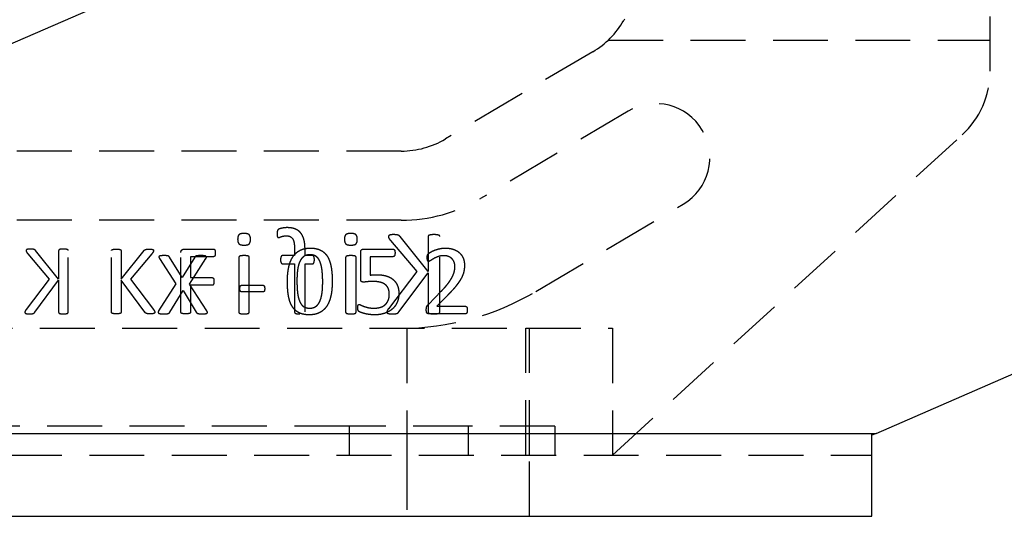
# Model space of a CAD drawing. Extents: x 63 to 798, y 53 to 570.
# Tile 25 of 28: x 625 to 671, y 335 to 358. Entities that reach past the tile are written whole.
import ezdxf

# ---------------------------------------------------------------- set-up
doc = ezdxf.new("R2010")
doc.units = 0
doc.header["$LTSCALE"] = 2
doc.linetypes.add('HIDDEN', pattern=[1.905, 1.27, -0.635])
doc.layers.get('0').update_dxf_attribs({"linetype": 'CONTINUOUS'})

msp = doc.modelspace()

# ---------------------------------------------------------------- linework, layer by layer
at = {"color": 7, "linetype": 'CONTINUOUS'}
for p, q in [((712.7804, 394.9658), (601.8744, 346.6601)), ((664.7333, 338.5941), (719.1695, 362.3041)), ((597.8698, 338.5941), (664.7333, 338.5941)), ((664.7333, 338.5941), (664.5365, 338.5084)), ((664.5365, 334.7608), (664.5365, 338.5084)), ((597.8698, 334.7608), (664.5365, 334.7608))]:
    msp.add_line(p, q, dxfattribs=at)
at = {"color": 7, "linetype": 'HIDDEN'}
for p, q in [((658.8063, 367.6596), (653.0605, 357.7022)), ((670.0032, 355.3545), (670.0032, 364.6608)), ((652.3432, 356.7941), (670.0032, 356.7941)), ((651.6344, 356.2598), (644.8126, 352.2192)), ((653.2652, 353.5065), (646.4434, 349.4659)), ((652.5365, 337.5941), (668.705, 352.405)), ((642.7741, 351.6608), (613.3554, 351.6608)), ((648.9915, 345.1639), (655.8133, 349.2045)), ((642.7741, 348.4608), (613.3034, 348.4608)), ((642.268, 347.5304), (643.488, 346.0897)), ((644.0171, 346.0897), (642.7146, 347.704)), ((644.0171, 347.704), (644.0171, 346.0897)), ((644.5563, 344.2176), (644.5563, 347.704)), ((626.9287, 345.7329), (625.8629, 347.0537)), ((626.9287, 347.0537), (626.9287, 345.7329)), ((627.3698, 344.2012), (627.3698, 347.0537)), ((629.3716, 344.2012), (629.3716, 347.0537)), ((629.8128, 347.0537), (629.8128, 345.7329)), ((629.8128, 345.7329), (630.8785, 347.0537)), ((632.5834, 344.2012), (632.5834, 346.9661)), ((632.733, 347.1274), (634.0923, 347.1274)), ((637.8377, 347.1117), (637.8377, 346.8235)), ((638.323, 346.8235), (638.323, 347.0915)), ((640.8951, 345.7467), (640.8951, 346.9758)), ((641.0371, 347.1274), (642.3938, 347.1274)), ((625.4976, 346.9117), (626.4958, 345.7329)), ((631.2438, 346.9117), (630.2457, 345.7329)), ((631.5934, 346.6837), (632.3416, 345.5117)), ((632.6457, 345.8117), (632.0543, 346.7511)), ((633.2287, 346.7511), (632.6457, 345.8117)), ((632.9844, 345.4982), (633.7376, 346.6837)), ((634.0951, 346.7745), (633.0245, 346.7745)), ((633.0245, 346.7745), (633.0245, 345.8039)), ((635.2602, 346.7367), (635.2602, 344.2142)), ((635.7455, 344.2142), (635.7455, 346.7367)), ((637.8377, 346.8235), (637.2816, 346.8235)), ((638.6676, 346.8235), (638.323, 346.8235)), ((640.1995, 346.7367), (640.1995, 344.2142)), ((640.6847, 344.2142), (640.6847, 346.7367)), ((642.4, 346.7745), (641.3363, 346.7745)), ((641.3363, 346.7745), (641.3363, 345.9197)), ((637.2816, 346.4461), (637.8377, 346.4461)), ((637.8377, 346.4461), (637.8377, 344.2151)), ((638.323, 346.4461), (638.6676, 346.4461)), ((638.323, 344.2151), (638.323, 346.4461)), ((643.488, 346.0897), (642.1745, 344.3659)), ((626.4958, 345.7329), (625.4211, 344.3225)), ((625.8209, 344.2012), (626.9287, 345.6874)), ((626.9287, 345.6874), (626.9287, 344.2012)), ((630.9205, 344.2012), (629.8128, 345.6874)), ((629.8128, 345.6874), (629.8128, 344.2012)), ((630.2457, 345.7329), (631.3204, 344.3225)), ((633.0245, 345.8039), (634.0344, 345.8039)), ((642.6632, 344.2176), (644.0171, 346.0341)), ((644.0171, 346.0341), (644.0171, 344.2176)), ((632.3416, 345.5117), (631.5513, 344.2673)), ((632.0686, 344.2058), (632.6828, 345.2067)), ((632.6828, 345.2067), (633.2945, 344.2058)), ((633.7806, 344.2673), (632.9844, 345.4982)), ((634.0344, 345.451), (633.0245, 345.451)), ((633.0245, 345.451), (633.0245, 344.2019)), ((635.3946, 345.451), (636.3749, 345.451)), ((636.3749, 345.1422), (635.3946, 345.1422)), ((644.0256, 344.5686), (644.6205, 345.1752)), ((644.8989, 344.9698), (644.4157, 344.4804)), ((644.4157, 344.4804), (645.7358, 344.4804)), ((645.7386, 344.1274), (644.0642, 344.1274)), ((603.2032, 343.4608), (648.5365, 343.4608)), ((643.0365, 343.4608), (643.0365, 337.5941)), ((648.5365, 337.5941), (648.5365, 343.4608)), ((648.5365, 343.4608), (652.5365, 343.4608)), ((648.7032, 337.5941), (648.7032, 343.4608)), ((652.5365, 343.4608), (652.5365, 337.5941)), ((640.3698, 338.9274), (611.3698, 338.9274)), ((640.3698, 338.9274), (640.3698, 337.5941)), ((645.8698, 338.9274), (640.3698, 338.9274)), ((645.8698, 338.9274), (645.8698, 337.5941)), ((649.8698, 338.9274), (645.8698, 338.9274)), ((649.8698, 338.9274), (649.8698, 337.5941)), ((597.8698, 338.5941), (664.7333, 338.5941)), ((664.7333, 338.5941), (664.5365, 338.5718)), ((664.5365, 338.5084), (664.5365, 338.5718)), ((597.8698, 337.5941), (664.5365, 337.5941)), ((643.0365, 337.5941), (643.0365, 334.7608)), ((648.7032, 334.7608), (648.7032, 337.5941))]:
    msp.add_line(p, q, dxfattribs=at)
for centre, radius, start, end in [((649.5959, 359.7014), 4, 300.63859, 330.01328), ((666.0032, 355.3545), 4, 312.49064, 0), ((654.5393, 351.3555), 2.5, 300.63859, 120.63859), ((642.7741, 355.6608), 4, 270, 300.63859), ((642.7741, 355.6608), 7.2, 270, 300.63859), ((642.7741, 355.6608), 12.2, 270, 300.63859)]:
    msp.add_arc(centre, radius, start, end, dxfattribs=at)
for points, knots in [([(637.4889, 348.1176), (637.4557, 348.1171), (637.39, 348.1159), (637.2969, 348.1003), (637.2155, 348.0837), (637.1523, 348.0633), (637.1081, 348.0447), (637.0792, 348.0257), (637.0614, 348.0044), (637.0479, 347.9805), (637.0376, 347.9512), (637.0325, 347.9162), (637.029, 347.8748), (637.0289, 347.845), (637.0289, 347.8287)], [0, 0, 0, 0, 0.1572104, 0.3106333, 0.4469262, 0.5504783, 0.6249484, 0.6736927, 0.7123862, 0.7553128, 0.8033062, 0.8586708, 0.9227849, 1, 1, 1, 1]), ([(638.323, 347.0915), (638.3223, 347.135), (638.3211, 347.2191), (638.3116, 347.3406), (638.2971, 347.4528), (638.2753, 347.5554), (638.2467, 347.6488), (638.2114, 347.7332), (638.1702, 347.8095), (638.1208, 347.8761), (638.0658, 347.9355), (638.0029, 347.9851), (637.9338, 348.0268), (637.8582, 348.0606), (637.7757, 348.0868), (637.6861, 348.1049), (637.5897, 348.1161), (637.5232, 348.1171), (637.4889, 348.1176)], [0, 0, 0, 0, 0.0857008, 0.165525, 0.2397075, 0.3081136, 0.3717514, 0.4317009, 0.4878562, 0.542026, 0.5944212, 0.6467318, 0.699057, 0.7529895, 0.8092751, 0.8691125, 0.9325314, 1, 1, 1, 1]), ([(635.5004, 347.848), (635.4742, 347.8476), (635.4263, 347.8469), (635.3611, 347.836), (635.3087, 347.8191), (635.2673, 347.7941), (635.2387, 347.7567), (635.2184, 347.7091), (635.2088, 347.6487), (635.2072, 347.6048), (635.2063, 347.581)], [0, 0, 0, 0, 0.1674764, 0.3061983, 0.4222684, 0.5185864, 0.6107483, 0.7187127, 0.8468072, 1, 1, 1, 1]), ([(635.2063, 347.581), (635.207, 347.5567), (635.2084, 347.5122), (635.2197, 347.4511), (635.2392, 347.4018), (635.2691, 347.3637), (635.311, 347.3375), (635.3645, 347.321), (635.4305, 347.31), (635.479, 347.3092), (635.5054, 347.3088)], [0, 0, 0, 0, 0.1523232, 0.2802837, 0.3896417, 0.4827042, 0.5798111, 0.6955582, 0.8336375, 1, 1, 1, 1]), ([(635.7995, 347.5759), (635.7987, 347.6001), (635.7974, 347.6447), (635.786, 347.7058), (635.7666, 347.7551), (635.7367, 347.7932), (635.6948, 347.8193), (635.6413, 347.8359), (635.5752, 347.8469), (635.5268, 347.8476), (635.5004, 347.848)], [0, 0, 0, 0, 0.1523232, 0.2802837, 0.3896417, 0.4827042, 0.5798111, 0.6955582, 0.8336375, 1, 1, 1, 1]), ([(635.5054, 347.3088), (635.5316, 347.3092), (635.5795, 347.3099), (635.6445, 347.3212), (635.6972, 347.3367), (635.7387, 347.362), (635.767, 347.3999), (635.7861, 347.448), (635.7974, 347.508), (635.7987, 347.552), (635.7995, 347.5759)], [0, 0, 0, 0, 0.1673973, 0.3060538, 0.4214962, 0.5177687, 0.6112981, 0.718505, 0.8468795, 1, 1, 1, 1]), ([(637.0289, 347.8287), (637.0292, 347.8129), (637.0298, 347.7845), (637.0337, 347.7464), (637.0401, 347.7164), (637.0462, 347.6934), (637.0537, 347.6754), (637.0648, 347.6638), (637.0793, 347.6584), (637.0892, 347.6579), (637.0946, 347.6576)], [0, 0, 0, 0, 0.233662, 0.4224612, 0.5672106, 0.6886393, 0.7763059, 0.8529682, 0.9203346, 1, 1, 1, 1]), ([(637.0946, 347.6576), (637.1019, 347.6585), (637.119, 347.6605), (637.1464, 347.6708), (637.179, 347.685), (637.2188, 347.6988), (637.2653, 347.7148), (637.3202, 347.7278), (637.3837, 347.7388), (637.4293, 347.7397), (637.4535, 347.7402)], [0, 0, 0, 0, 0.0597748, 0.1388168, 0.2346044, 0.3481738, 0.4796729, 0.6317812, 0.8043711, 1, 1, 1, 1]), ([(637.4535, 347.7402), (637.4863, 347.739), (637.5478, 347.7367), (637.6331, 347.7092), (637.703, 347.6616), (637.7478, 347.6064), (637.7749, 347.5534), (637.7925, 347.5072), (637.8076, 347.456), (637.8193, 347.3991), (637.8275, 347.3362), (637.833, 347.267), (637.8377, 347.1915), (637.8377, 347.1389), (637.8377, 347.1117)], [0, 0, 0, 0, 0.1162007, 0.2181414, 0.313645, 0.4129376, 0.4669511, 0.5247765, 0.5882514, 0.6565636, 0.731089, 0.813225, 0.9031861, 1, 1, 1, 1]), ([(640.4396, 347.848), (640.4134, 347.8476), (640.3656, 347.8469), (640.3003, 347.836), (640.2479, 347.8191), (640.2065, 347.7941), (640.1779, 347.7567), (640.1576, 347.7091), (640.148, 347.6487), (640.1464, 347.6048), (640.1455, 347.581)], [0, 0, 0, 0, 0.1674764, 0.3061983, 0.4222684, 0.5185864, 0.6107483, 0.7187127, 0.8468072, 1, 1, 1, 1]), ([(640.1455, 347.581), (640.1463, 347.5567), (640.1476, 347.5122), (640.1589, 347.4511), (640.1784, 347.4018), (640.2083, 347.3637), (640.2502, 347.3375), (640.3037, 347.321), (640.3698, 347.31), (640.4182, 347.3092), (640.4446, 347.3088)], [0, 0, 0, 0, 0.1523232, 0.2802837, 0.3896417, 0.4827042, 0.5798111, 0.6955582, 0.8336375, 1, 1, 1, 1]), ([(640.7387, 347.5759), (640.7379, 347.6001), (640.7366, 347.6447), (640.7253, 347.7058), (640.7058, 347.7551), (640.6759, 347.7932), (640.634, 347.8193), (640.5805, 347.8359), (640.5144, 347.8469), (640.466, 347.8476), (640.4396, 347.848)], [0, 0, 0, 0, 0.1523232, 0.2802837, 0.3896417, 0.4827042, 0.5798111, 0.6955582, 0.8336375, 1, 1, 1, 1]), ([(640.4446, 347.3088), (640.4708, 347.3092), (640.5187, 347.3099), (640.5837, 347.3212), (640.6364, 347.3367), (640.6779, 347.362), (640.7062, 347.3999), (640.7253, 347.448), (640.7366, 347.508), (640.7379, 347.552), (640.7387, 347.5759)], [0, 0, 0, 0, 0.1673973, 0.3060538, 0.4214962, 0.5177687, 0.6112981, 0.718505, 0.8468795, 1, 1, 1, 1]), ([(642.4188, 347.7941), (642.3963, 347.7941), (642.3563, 347.794), (642.3027, 347.7873), (642.2607, 347.7806), (642.2286, 347.7704), (642.2046, 347.7586), (642.1898, 347.7419), (642.1818, 347.7235), (642.1809, 347.7105), (642.1804, 347.704)], [0, 0, 0, 0, 0.2409317, 0.4287813, 0.5787737, 0.695882, 0.7888733, 0.8613807, 0.9301672, 1, 1, 1, 1]), ([(642.1804, 347.704), (642.1811, 347.6918), (642.1827, 347.6662), (642.1996, 347.6269), (642.2283, 347.5813), (642.2533, 347.5492), (642.268, 347.5304)], [0, 0, 0, 0, 0.1841002, 0.3847019, 0.6385165, 1, 1, 1, 1]), ([(642.7146, 347.704), (642.7087, 347.7121), (642.6973, 347.7278), (642.675, 347.7471), (642.6492, 347.7626), (642.618, 347.7741), (642.5813, 347.7836), (642.5366, 347.7889), (642.4818, 347.7934), (642.4413, 347.7938), (642.4188, 347.7941)], [0, 0, 0, 0, 0.0930697, 0.1801088, 0.2715495, 0.3725057, 0.488512, 0.6230583, 0.7908421, 1, 1, 1, 1]), ([(644.2867, 347.7941), (644.2628, 347.794), (644.2194, 347.7939), (644.1605, 347.7873), (644.113, 347.7804), (644.0762, 347.7708), (644.0476, 347.7614), (644.029, 347.7449), (644.0192, 347.7251), (644.0178, 347.7111), (644.0171, 347.704)], [0, 0, 0, 0, 0.231771, 0.4208279, 0.5754408, 0.6964318, 0.7905861, 0.8639343, 0.9309841, 1, 1, 1, 1]), ([(644.5563, 347.704), (644.5556, 347.7111), (644.5542, 347.7251), (644.5444, 347.7453), (644.5252, 347.7609), (644.4969, 347.7713), (644.4598, 347.7802), (644.4119, 347.7874), (644.3531, 347.7937), (644.31, 347.794), (644.2867, 347.7941)], [0, 0, 0, 0, 0.069055, 0.1361429, 0.2115821, 0.3032686, 0.4269725, 0.5816731, 0.773551, 1, 1, 1, 1]), ([(625.621, 347.1274), (625.6026, 347.1274), (625.5698, 347.1273), (625.5259, 347.1219), (625.4916, 347.1164), (625.4654, 347.1081), (625.4457, 347.0984), (625.4336, 347.0847), (625.4271, 347.0696), (625.4263, 347.059), (625.4259, 347.0537)], [0, 0, 0, 0, 0.24093166, 0.42878133, 0.57877368, 0.69588198, 0.7888733, 0.86138068, 0.93016722, 1, 1, 1, 1]), ([(625.4259, 347.0537), (625.4265, 347.0437), (625.4278, 347.0228), (625.4416, 346.9906), (625.4651, 346.9533), (625.4856, 346.9271), (625.4976, 346.9117)], [0, 0, 0, 0, 0.1841002, 0.3847019, 0.6385165, 1, 1, 1, 1]), ([(625.8629, 347.0537), (625.8581, 347.0603), (625.8488, 347.0732), (625.8306, 347.0889), (625.8095, 347.1016), (625.7839, 347.1111), (625.7539, 347.1188), (625.7174, 347.1232), (625.6725, 347.1268), (625.6394, 347.1272), (625.621, 347.1274)], [0, 0, 0, 0, 0.0930697, 0.1801088, 0.2715495, 0.3725057, 0.488512, 0.6230583, 0.7908421, 1, 1, 1, 1]), ([(627.1493, 347.1274), (627.1297, 347.1274), (627.0942, 347.1272), (627.046, 347.1219), (627.0071, 347.1162), (626.977, 347.1084), (626.9536, 347.1007), (626.9384, 347.0872), (626.9303, 347.071), (626.9292, 347.0595), (626.9287, 347.0537)], [0, 0, 0, 0, 0.231771, 0.4208279, 0.5754408, 0.6964318, 0.7905861, 0.8639343, 0.9309841, 1, 1, 1, 1]), ([(627.3698, 347.0537), (627.3693, 347.0595), (627.3681, 347.071), (627.3601, 347.0875), (627.3444, 347.1002), (627.3212, 347.1088), (627.2909, 347.116), (627.2517, 347.122), (627.2036, 347.1271), (627.1683, 347.1273), (627.1493, 347.1274)], [0, 0, 0, 0, 0.069055, 0.1361429, 0.2115821, 0.3032686, 0.4269725, 0.5816731, 0.773551, 1, 1, 1, 1]), ([(629.3716, 347.0537), (629.3722, 347.0595), (629.3733, 347.071), (629.3813, 347.0875), (629.3971, 347.1002), (629.4202, 347.1088), (629.4506, 347.116), (629.4898, 347.122), (629.5378, 347.1271), (629.5731, 347.1273), (629.5922, 347.1274)], [0, 0, 0, 0, 0.069055, 0.1361429, 0.2115821, 0.3032686, 0.4269725, 0.5816731, 0.773551, 1, 1, 1, 1]), ([(629.5922, 347.1274), (629.6117, 347.1274), (629.6473, 347.1272), (629.6955, 347.1219), (629.7343, 347.1162), (629.7644, 347.1084), (629.7878, 347.1007), (629.803, 347.0872), (629.8111, 347.071), (629.8122, 347.0595), (629.8128, 347.0537)], [0, 0, 0, 0, 0.231771, 0.4208279, 0.5754408, 0.6964318, 0.7905861, 0.8639343, 0.9309841, 1, 1, 1, 1]), ([(630.8785, 347.0537), (630.8833, 347.0603), (630.8926, 347.0732), (630.9108, 347.0889), (630.932, 347.1016), (630.9575, 347.1111), (630.9875, 347.1188), (631.0241, 347.1232), (631.0689, 347.1268), (631.1021, 347.1272), (631.1205, 347.1274)], [0, 0, 0, 0, 0.0930697, 0.1801088, 0.2715495, 0.3725057, 0.488512, 0.6230583, 0.7908421, 1, 1, 1, 1]), ([(631.1205, 347.1274), (631.1389, 347.1274), (631.1716, 347.1273), (631.2155, 347.1219), (631.2499, 347.1164), (631.2761, 347.1081), (631.2957, 347.0984), (631.3078, 347.0847), (631.3144, 347.0696), (631.3151, 347.059), (631.3155, 347.0537)], [0, 0, 0, 0, 0.24093166, 0.42878133, 0.57877368, 0.69588198, 0.7888733, 0.86138068, 0.93016722, 1, 1, 1, 1]), ([(631.3155, 347.0537), (631.3149, 347.0437), (631.3136, 347.0228), (631.2999, 346.9906), (631.2764, 346.9533), (631.2559, 346.9271), (631.2438, 346.9117)], [0, 0, 0, 0, 0.1841002, 0.3847019, 0.6385165, 1, 1, 1, 1]), ([(632.5834, 346.9661), (632.5838, 346.98), (632.5846, 347.0059), (632.5931, 347.0417), (632.6087, 347.0707), (632.6366, 347.0987), (632.6786, 347.1217), (632.7152, 347.1256), (632.733, 347.1274)], [0, 0, 0, 0, 0.1667855, 0.3127624, 0.4393796, 0.5590309, 0.7861447, 1, 1, 1, 1]), ([(634.0923, 347.1274), (634.098, 347.1272), (634.1093, 347.1266), (634.1249, 347.1178), (634.1404, 347.1054), (634.1511, 347.0848), (634.1624, 347.06), (634.1674, 347.0276), (634.1708, 346.9899), (634.1713, 346.9627), (634.1716, 346.9482)], [0, 0, 0, 0, 0.0771928, 0.155694, 0.2439673, 0.3485111, 0.4729807, 0.6225746, 0.7988324, 1, 1, 1, 1]), ([(637.5069, 345.6206), (637.5075, 345.6766), (637.5088, 345.7864), (637.5193, 345.9474), (637.5365, 346.1013), (637.5599, 346.2479), (637.5922, 346.3859), (637.6324, 346.5146), (637.6822, 346.633), (637.7401, 346.7415), (637.8073, 346.8396), (637.8863, 346.9247), (637.9737, 346.9996), (638.0717, 347.062), (638.1808, 347.1118), (638.3014, 347.1461), (638.4332, 347.1683), (638.525, 347.1704), (638.5726, 347.1716)], [0, 0, 0, 0, 0.0786276, 0.1538502, 0.2261456, 0.2956895, 0.3618802, 0.4247476, 0.4845241, 0.5416067, 0.5969283, 0.6507405, 0.7039972, 0.7578893, 0.8131095, 0.8715266, 0.9332317, 1, 1, 1, 1]), ([(638.5726, 347.1716), (638.6182, 347.1705), (638.7061, 347.1685), (638.8322, 347.1489), (638.9471, 347.1175), (639.0513, 347.0732), (639.1443, 347.0159), (639.2286, 346.9478), (639.3016, 346.8662), (639.3655, 346.7735), (639.4199, 346.6691), (639.4658, 346.5535), (639.5039, 346.4267), (639.5319, 346.2885), (639.5538, 346.1399), (639.5696, 345.9807), (639.5782, 345.8109), (639.5797, 345.6943), (639.5804, 345.6343)], [0, 0, 0, 0, 0.0650011, 0.1253901, 0.1815653, 0.2347468, 0.2862672, 0.3370772, 0.3888528, 0.4418884, 0.4974863, 0.5564972, 0.6191639, 0.6861844, 0.7574703, 0.8336013, 0.9143894, 1, 1, 1, 1]), ([(640.8951, 346.9758), (640.8955, 346.9878), (640.8961, 347.0106), (640.9025, 347.0423), (640.9148, 347.0689), (640.9307, 347.0908), (640.9515, 347.1081), (640.9767, 347.1195), (641.0057, 347.1266), (641.0263, 347.1272), (641.0371, 347.1274)], [0, 0, 0, 0, 0.1508735, 0.2872292, 0.4051744, 0.5169846, 0.6260214, 0.7413409, 0.8635829, 1, 1, 1, 1]), ([(642.3938, 347.1274), (642.4001, 347.1269), (642.4128, 347.1259), (642.4304, 347.1165), (642.4475, 347.1039), (642.4601, 347.084), (642.4721, 347.0601), (642.4776, 347.0292), (642.4831, 346.9932), (642.4833, 346.9671), (642.4834, 346.953)], [0, 0, 0, 0, 0.0866906, 0.1747666, 0.2719884, 0.3768478, 0.4961948, 0.6395069, 0.8061538, 1, 1, 1, 1]), ([(643.9745, 346.7366), (643.9748, 346.7479), (643.9751, 346.7685), (643.976, 346.7974), (643.9796, 346.8218), (643.9842, 346.8432), (643.9916, 346.8619), (643.9999, 346.8811), (644.0163, 346.9005), (644.035, 346.9187), (644.0564, 346.9356), (644.0788, 346.9513), (644.1054, 346.9703), (644.1511, 346.9979), (644.219, 347.0355), (644.315, 347.0756), (644.4246, 347.113), (644.5452, 347.1448), (644.6747, 347.1683), (644.7644, 347.1705), (644.81, 347.1716)], [0, 0, 0, 0, 0.0328592, 0.0603806, 0.08408481, 0.10473878, 0.1240428, 0.14263512, 0.16556826, 0.19733544, 0.21880052, 0.24522194, 0.27702448, 0.31405164, 0.4010561, 0.50317697, 0.61724522, 0.73856077, 0.86708045, 1, 1, 1, 1]), ([(644.81, 347.1716), (644.8459, 347.1707), (644.9157, 347.1689), (645.0171, 347.1583), (645.1114, 347.1389), (645.1988, 347.1122), (645.2785, 347.0781), (645.3521, 347.0398), (645.4174, 346.9938), (645.4768, 346.9435), (645.528, 346.8873), (645.5741, 346.8278), (645.6106, 346.7625), (645.642, 346.6942), (645.6663, 346.6223), (645.6823, 346.5476), (645.6933, 346.4708), (645.6945, 346.4188), (645.6951, 346.3926)], [0, 0, 0, 0, 0.080922, 0.157569, 0.2295428, 0.2979116, 0.3631843, 0.4248676, 0.4848281, 0.5429061, 0.6001265, 0.6560048, 0.712197, 0.768566, 0.825445, 0.8827921, 0.9408516, 1, 1, 1, 1]), ([(631.8015, 346.8235), (631.7765, 346.8232), (631.7315, 346.8227), (631.671, 346.8186), (631.6239, 346.8126), (631.5901, 346.7998), (631.5671, 346.78), (631.5637, 346.7506), (631.5745, 346.7185), (631.5865, 346.6964), (631.5934, 346.6837)], [0, 0, 0, 0, 0.2184823, 0.3931647, 0.529943, 0.6311338, 0.7074918, 0.7797148, 0.8737796, 1, 1, 1, 1]), ([(632.0543, 346.7511), (632.0505, 346.7565), (632.0429, 346.7673), (632.0288, 346.7821), (632.0122, 346.7961), (631.989, 346.8065), (631.959, 346.8147), (631.9182, 346.8204), (631.8647, 346.8234), (631.8243, 346.8235), (631.8015, 346.8235)], [0, 0, 0, 0, 0.07209611, 0.14341138, 0.2216527, 0.30636518, 0.41756196, 0.55970094, 0.75254151, 1, 1, 1, 1]), ([(633.5076, 346.8235), (633.4829, 346.8235), (633.4388, 346.8235), (633.3798, 346.82), (633.334, 346.8156), (633.2992, 346.808), (633.2729, 346.7987), (633.2545, 346.7846), (633.2408, 346.7686), (633.2328, 346.757), (633.2287, 346.7511)], [0, 0, 0, 0, 0.2453727, 0.4380778, 0.5867935, 0.7011075, 0.7911953, 0.8608989, 0.9280464, 1, 1, 1, 1]), ([(633.7376, 346.6837), (633.744, 346.6952), (633.7553, 346.7155), (633.7644, 346.7469), (633.7583, 346.7758), (633.7351, 346.7978), (633.699, 346.8118), (633.6489, 346.819), (633.5838, 346.8225), (633.5349, 346.8232), (633.5076, 346.8235)], [0, 0, 0, 0, 0.1108171, 0.1955455, 0.2682457, 0.3466941, 0.452366, 0.5889376, 0.7710363, 1, 1, 1, 1]), ([(634.1716, 346.9482), (634.1713, 346.934), (634.1708, 346.9075), (634.1676, 346.8708), (634.1619, 346.84), (634.1523, 346.8155), (634.1405, 346.7967), (634.1266, 346.784), (634.1111, 346.7764), (634.1004, 346.7751), (634.0951, 346.7745)], [0, 0, 0, 0, 0.20509845, 0.38111146, 0.52960166, 0.65423719, 0.75694619, 0.84591016, 0.92281319, 1, 1, 1, 1]), ([(635.5046, 346.8235), (635.4821, 346.8232), (635.4418, 346.8227), (635.3876, 346.8184), (635.3449, 346.8128), (635.3125, 346.8022), (635.2878, 346.7903), (635.2716, 346.774), (635.2615, 346.7561), (635.2606, 346.743), (635.2602, 346.7367)], [0, 0, 0, 0, 0.2382497, 0.4264025, 0.5771554, 0.6929601, 0.7875298, 0.8633167, 0.9338956, 1, 1, 1, 1]), ([(635.7455, 346.7367), (635.745, 346.743), (635.7439, 346.7556), (635.7362, 346.7741), (635.7203, 346.7905), (635.6954, 346.8025), (635.6622, 346.8124), (635.619, 346.8185), (635.5656, 346.8226), (635.5262, 346.8232), (635.5046, 346.8235)], [0, 0, 0, 0, 0.06662967, 0.13519104, 0.20948859, 0.30480986, 0.42725776, 0.57920865, 0.76885665, 1, 1, 1, 1]), ([(637.2816, 346.8235), (637.2748, 346.8231), (637.2618, 346.8223), (637.2438, 346.8141), (637.2283, 346.8001), (637.2154, 346.7797), (637.2045, 346.7529), (637.1962, 346.7195), (637.1914, 346.6787), (637.1909, 346.6491), (637.1906, 346.6331)], [0, 0, 0, 0, 0.087342, 0.1665407, 0.2484111, 0.3525726, 0.473963, 0.6193538, 0.7940379, 1, 1, 1, 1]), ([(637.1906, 346.6331), (637.191, 346.618), (637.1918, 346.5895), (637.195, 346.5501), (637.2039, 346.5173), (637.2167, 346.485), (637.2407, 346.4532), (637.2685, 346.4483), (637.2816, 346.4461)], [0, 0, 0, 0, 0.19878869, 0.37266557, 0.51721749, 0.64088041, 0.83121794, 1, 1, 1, 1]), ([(638.5492, 346.8627), (638.5194, 346.8615), (638.4624, 346.8592), (638.381, 346.842), (638.3081, 346.8123), (638.2447, 346.7698), (638.1886, 346.7181), (638.1407, 346.6564), (638.0974, 346.5871), (638.0613, 346.5086), (638.0304, 346.4228), (638.0061, 346.3291), (637.985, 346.2292), (637.9713, 346.1222), (637.9612, 346.0099), (637.9538, 345.8931), (637.9486, 345.7723), (637.9483, 345.6904), (637.9481, 345.6488)], [0, 0, 0, 0, 0.0587608, 0.1126821, 0.1638204, 0.2133506, 0.2628704, 0.3139663, 0.3674319, 0.4241471, 0.4845163, 0.5475658, 0.6152951, 0.6863715, 0.7607525, 0.838163, 0.9177476, 1, 1, 1, 1]), ([(639.1392, 345.6061), (639.1393, 345.6431), (639.1393, 345.7153), (639.1353, 345.8205), (639.1309, 345.92), (639.1238, 346.0138), (639.1158, 346.1021), (639.1055, 346.1849), (639.093, 346.2621), (639.0794, 346.3341), (639.0635, 346.4013), (639.0458, 346.4637), (639.026, 346.5214), (639.0032, 346.5738), (638.9782, 346.6217), (638.9514, 346.6655), (638.9219, 346.7048), (638.8898, 346.7395), (638.8561, 346.7703), (638.8192, 346.7956), (638.7804, 346.8176), (638.7241, 346.8394), (638.6469, 346.8588), (638.5826, 346.8614), (638.5492, 346.8627)], [0, 0, 0, 0, 0.0712955, 0.1390833, 0.2029248, 0.263311, 0.3202406, 0.3737926, 0.424025, 0.4709222, 0.5150668, 0.556976, 0.595909, 0.6325991, 0.6670624, 0.699873, 0.7314905, 0.7615763, 0.7907386, 0.8193614, 0.8477054, 0.8763214, 0.9356065, 1, 1, 1, 1]), ([(638.7544, 346.6331), (638.7538, 346.6491), (638.7529, 346.6786), (638.7508, 346.7195), (638.7426, 346.7526), (638.7339, 346.7797), (638.7217, 346.8002), (638.706, 346.8143), (638.6876, 346.8222), (638.6744, 346.8231), (638.6676, 346.8235)], [0, 0, 0, 0, 0.2065532, 0.3809883, 0.5259392, 0.6450644, 0.7475602, 0.8296655, 0.9124073, 1, 1, 1, 1]), ([(638.6676, 346.4461), (638.6744, 346.4465), (638.6878, 346.4472), (638.7062, 346.4562), (638.7211, 346.4709), (638.7342, 346.4908), (638.7426, 346.5175), (638.7495, 346.5503), (638.7533, 346.5895), (638.754, 346.6179), (638.7544, 346.6331)], [0, 0, 0, 0, 0.08915815, 0.1748978, 0.26095384, 0.36217441, 0.48342859, 0.62657609, 0.80080679, 1, 1, 1, 1]), ([(640.4438, 346.8235), (640.4213, 346.8232), (640.3811, 346.8227), (640.3268, 346.8184), (640.2841, 346.8128), (640.2517, 346.8022), (640.227, 346.7903), (640.2108, 346.774), (640.2007, 346.7561), (640.1998, 346.743), (640.1995, 346.7367)], [0, 0, 0, 0, 0.23824969, 0.42640249, 0.5771554, 0.69296008, 0.78752984, 0.86331674, 0.93389564, 1, 1, 1, 1]), ([(640.6847, 346.7367), (640.6842, 346.743), (640.6832, 346.7556), (640.6754, 346.7741), (640.6595, 346.7905), (640.6346, 346.8025), (640.6014, 346.8124), (640.5583, 346.8185), (640.5048, 346.8226), (640.4654, 346.8232), (640.4438, 346.8235)], [0, 0, 0, 0, 0.0666297, 0.135191, 0.2094886, 0.3048099, 0.4272578, 0.5792087, 0.7688566, 1, 1, 1, 1]), ([(642.4834, 346.953), (642.4831, 346.9397), (642.4827, 346.9146), (642.4787, 346.8792), (642.4718, 346.8485), (642.4626, 346.8222), (642.4503, 346.8014), (642.4361, 346.7857), (642.4189, 346.7759), (642.4063, 346.775), (642.4, 346.7745)], [0, 0, 0, 0, 0.1850706, 0.34883, 0.4927232, 0.6218669, 0.7334355, 0.8259158, 0.9129579, 1, 1, 1, 1]), ([(644.0442, 346.5539), (644.0388, 346.5546), (644.0282, 346.5559), (644.0129, 346.5628), (644.0006, 346.5766), (643.9912, 346.5959), (643.9838, 346.6213), (643.9786, 346.6535), (643.9753, 346.6926), (643.9748, 346.7212), (643.9745, 346.7366)], [0, 0, 0, 0, 0.07522, 0.1501634, 0.2299381, 0.3279335, 0.4492221, 0.599662, 0.7840252, 1, 1, 1, 1]), ([(644.7438, 346.8186), (644.7202, 346.8181), (644.6738, 346.817), (644.606, 346.8093), (644.5417, 346.7966), (644.4637, 346.7715), (644.3753, 346.7362), (644.2811, 346.6892), (644.201, 346.6427), (644.1447, 346.6038), (644.106, 346.5782), (644.0826, 346.5646), (644.0624, 346.5562), (644.0497, 346.5546), (644.0442, 346.5539)], [0, 0, 0, 0, 0.0934864, 0.1829258, 0.2690145, 0.3516318, 0.5059015, 0.6446176, 0.766568, 0.8712099, 0.9144782, 0.9498028, 0.9779329, 1, 1, 1, 1]), ([(645.254, 346.3278), (645.2525, 346.3602), (645.2496, 346.4243), (645.2226, 346.5163), (645.1829, 346.6015), (645.1346, 346.6627), (645.0894, 346.7051), (645.0517, 346.734), (645.0096, 346.7592), (644.9635, 346.7803), (644.9137, 346.7976), (644.8602, 346.8102), (644.8031, 346.8167), (644.7639, 346.818), (644.7438, 346.8186)], [0, 0, 0, 0, 0.1218149, 0.2414949, 0.3589788, 0.4744756, 0.5327407, 0.5927343, 0.6533945, 0.7173947, 0.7834691, 0.8520222, 0.9244976, 1, 1, 1, 1]), ([(644.6205, 345.1752), (644.6536, 345.2095), (644.7171, 345.2752), (644.8046, 345.3736), (644.8829, 345.4654), (644.9503, 345.5531), (645.009, 345.6362), (645.061, 345.7148), (645.1059, 345.7897), (645.1435, 345.8613), (645.1747, 345.9294), (645.1995, 345.9944), (645.2191, 346.0558), (645.2371, 346.132), (645.2501, 346.2224), (645.2527, 346.2935), (645.254, 346.3278)], [0, 0, 0, 0, 0.1058602, 0.2031724, 0.2927093, 0.3739339, 0.4490502, 0.5187542, 0.5835803, 0.6429856, 0.6985344, 0.7499511, 0.7976096, 0.8417167, 0.9237803, 1, 1, 1, 1]), ([(645.6951, 346.3926), (645.694, 346.345), (645.6918, 346.2495), (645.6746, 346.1303), (645.6531, 346.0338), (645.6292, 345.9583), (645.5983, 345.8799), (645.5588, 345.7988), (645.5128, 345.7133), (645.456, 345.6245), (645.3916, 345.53), (645.3162, 345.4309), (645.2302, 345.3257), (645.1321, 345.213), (645.0203, 345.0935), (644.9405, 345.0122), (644.8989, 344.9698)], [0, 0, 0, 0, 0.0850794, 0.170502, 0.2147294, 0.2616143, 0.3119404, 0.3652029, 0.4227166, 0.4852637, 0.5534878, 0.627072, 0.7076212, 0.7963891, 0.8940105, 1, 1, 1, 1]), ([(634.0344, 345.8039), (634.0398, 345.8036), (634.0506, 345.803), (634.0655, 345.795), (634.0801, 345.784), (634.0914, 345.7658), (634.1016, 345.7423), (634.1069, 345.7113), (634.1102, 345.6728), (634.1107, 345.6445), (634.1109, 345.6288)], [0, 0, 0, 0, 0.07572256, 0.15165595, 0.23527131, 0.33396906, 0.45099597, 0.5976139, 0.77790907, 1, 1, 1, 1]), ([(634.1109, 345.6288), (634.1106, 345.6143), (634.1101, 345.5874), (634.107, 345.5502), (634.1012, 345.5192), (634.0917, 345.4947), (634.0795, 345.4759), (634.066, 345.4621), (634.0508, 345.4526), (634.0398, 345.4515), (634.0344, 345.451)], [0, 0, 0, 0, 0.205482, 0.3822738, 0.5286827, 0.6515713, 0.7528407, 0.8450467, 0.9238951, 1, 1, 1, 1]), ([(638.5126, 344.0833), (638.4673, 344.0843), (638.3798, 344.0863), (638.2546, 344.1062), (638.1398, 344.1366), (638.0361, 344.1811), (637.9428, 344.238), (637.8596, 344.3076), (637.7857, 344.3884), (637.7218, 344.4815), (637.6674, 344.5858), (637.6214, 344.7014), (637.5838, 344.8281), (637.5541, 344.9659), (637.534, 345.1149), (637.5176, 345.2742), (637.5092, 345.444), (637.5077, 345.5606), (637.5069, 345.6206)], [0, 0, 0, 0, 0.0647288, 0.1248451, 0.1806644, 0.2338914, 0.2854559, 0.3362648, 0.3883055, 0.4413865, 0.4970319, 0.5560933, 0.6188136, 0.6856388, 0.7572629, 0.833459, 0.9143162, 1, 1, 1, 1]), ([(637.9481, 345.6488), (637.9484, 345.5941), (637.9491, 345.4888), (637.9556, 345.3374), (637.9645, 345.1984), (637.9792, 345.0722), (637.997, 344.9576), (638.0215, 344.8546), (638.049, 344.7621), (638.0821, 344.6803), (638.1206, 344.6098), (638.1637, 344.5492), (638.2121, 344.499), (638.2661, 344.4588), (638.3258, 344.429), (638.3908, 344.4076), (638.4615, 344.3942), (638.5107, 344.3928), (638.5361, 344.3922)], [0, 0, 0, 0, 0.1054794, 0.2030552, 0.2923452, 0.3739749, 0.4480681, 0.5158955, 0.5779958, 0.6340388, 0.685605, 0.7325879, 0.7770892, 0.8195443, 0.8617582, 0.905201, 0.9511804, 1, 1, 1, 1]), ([(639.5804, 345.6343), (639.5798, 345.578), (639.5786, 345.4678), (639.5677, 345.3062), (639.552, 345.1519), (639.5278, 345.0057), (639.4968, 344.8681), (639.4561, 344.7401), (639.4066, 344.6218), (639.3479, 344.5133), (639.2799, 344.4158), (639.2017, 344.3297), (639.1136, 344.2556), (639.0156, 344.1926), (638.9062, 344.1434), (638.7853, 344.1084), (638.6529, 344.0867), (638.5605, 344.0845), (638.5126, 344.0833)], [0, 0, 0, 0, 0.0788531, 0.1543047, 0.2267965, 0.2959377, 0.3616609, 0.4241447, 0.4838481, 0.5410141, 0.5964523, 0.6499814, 0.7034186, 0.7572448, 0.8126904, 0.8707273, 0.932992, 1, 1, 1, 1]), ([(638.5361, 344.3922), (638.5559, 344.3927), (638.5944, 344.3938), (638.6506, 344.4014), (638.7032, 344.4142), (638.752, 344.4334), (638.7976, 344.4564), (638.8392, 344.4854), (638.8783, 344.5177), (638.9256, 344.5685), (638.978, 344.6429), (639.0257, 344.7473), (639.0657, 344.8637), (639.0953, 344.9928), (639.1172, 345.1328), (639.1301, 345.2835), (639.1375, 345.4424), (639.1387, 345.5509), (639.1392, 345.6061)], [0, 0, 0, 0, 0.0390916, 0.0762084, 0.1117792, 0.1458461, 0.179557, 0.212554, 0.2457503, 0.2794765, 0.3495216, 0.4244654, 0.5055954, 0.5923821, 0.6856951, 0.7855487, 0.8910097, 1, 1, 1, 1]), ([(641.0158, 345.5999), (641.0056, 345.6003), (640.9868, 345.601), (640.9608, 345.6064), (640.9393, 345.6154), (640.9214, 345.6288), (640.9094, 345.6496), (640.9007, 345.6757), (640.8964, 345.7091), (640.8956, 345.7334), (640.8951, 345.7467)], [0, 0, 0, 0, 0.1365699, 0.2537943, 0.3550417, 0.4498323, 0.548635, 0.673004, 0.820153, 1, 1, 1, 1]), ([(641.4507, 345.6274), (641.428, 345.6274), (641.3841, 345.6273), (641.3206, 345.6242), (641.262, 345.6206), (641.1918, 345.6117), (641.1105, 345.6019), (641.0466, 345.6005), (641.0158, 345.5999)], [0, 0, 0, 0, 0.15648054, 0.30202676, 0.43670617, 0.56080553, 0.78806147, 1, 1, 1, 1]), ([(641.3363, 345.9197), (641.3622, 345.9234), (641.4144, 345.9308), (641.496, 345.9337), (641.5845, 345.936), (641.6465, 345.9362), (641.6796, 345.9363)], [0, 0, 0, 0, 0.228157, 0.4589039, 0.7114503, 1, 1, 1, 1]), ([(642.2187, 345.0401), (642.2181, 345.0636), (642.2171, 345.1095), (642.2091, 345.1761), (642.1943, 345.2384), (642.1745, 345.2963), (642.1489, 345.3503), (642.1165, 345.3991), (642.0779, 345.4432), (642.0335, 345.4827), (641.9829, 345.5172), (641.9262, 345.547), (641.8635, 345.5726), (641.7938, 345.5922), (641.718, 345.6079), (641.6351, 345.6197), (641.5453, 345.6265), (641.4829, 345.6271), (641.4507, 345.6274)], [0, 0, 0, 0, 0.0635378, 0.1243748, 0.1812933, 0.2366066, 0.2897807, 0.3427797, 0.3948345, 0.4481795, 0.5032541, 0.5603358, 0.6214809, 0.6862895, 0.7562387, 0.8310612, 0.9128382, 1, 1, 1, 1]), ([(641.6796, 345.9363), (641.7191, 345.9354), (641.7959, 345.9337), (641.9071, 345.923), (642.0104, 345.9037), (642.1059, 345.877), (642.1935, 345.8428), (642.2746, 345.804), (642.3469, 345.7566), (642.4125, 345.704), (642.4706, 345.6455), (642.5206, 345.5804), (642.5638, 345.5098), (642.5986, 345.433), (642.6264, 345.3516), (642.6454, 345.2656), (642.6575, 345.1754), (642.659, 345.1137), (642.6598, 345.0822)], [0, 0, 0, 0, 0.0804659, 0.1561107, 0.2269935, 0.2940412, 0.3576851, 0.4181137, 0.4766011, 0.5331174, 0.58899, 0.6439792, 0.6997871, 0.7568998, 0.8151532, 0.8745878, 0.9358856, 1, 1, 1, 1]), ([(635.3098, 345.2979), (635.31, 345.3111), (635.3104, 345.3353), (635.3147, 345.3685), (635.3202, 345.3956), (635.3291, 345.4168), (635.3417, 345.4323), (635.3568, 345.4434), (635.3751, 345.45), (635.3879, 345.4506), (635.3946, 345.451)], [0, 0, 0, 0, 0.1986171, 0.3670715, 0.5064533, 0.6171246, 0.711213, 0.8059436, 0.8984724, 1, 1, 1, 1]), ([(635.3946, 345.1422), (635.3879, 345.1424), (635.3749, 345.1429), (635.3572, 345.1507), (635.3412, 345.1607), (635.3292, 345.1772), (635.3202, 345.1989), (635.3148, 345.2265), (635.3103, 345.2601), (635.31, 345.2846), (635.3098, 345.2979)], [0, 0, 0, 0, 0.1003212, 0.1929727, 0.2845961, 0.3802655, 0.4927706, 0.6338511, 0.800304, 1, 1, 1, 1]), ([(636.3749, 345.451), (636.3809, 345.4509), (636.3926, 345.4506), (636.409, 345.4447), (636.4242, 345.4345), (636.4351, 345.4171), (636.4451, 345.3955), (636.4513, 345.368), (636.4566, 345.3351), (636.4568, 345.3111), (636.4569, 345.2979)], [0, 0, 0, 0, 0.0921174, 0.1781405, 0.2643808, 0.368276, 0.4884344, 0.6306603, 0.7985212, 1, 1, 1, 1]), ([(636.4569, 345.2979), (636.4567, 345.2844), (636.4564, 345.2594), (636.4519, 345.2254), (636.4469, 345.1974), (636.4343, 345.1715), (636.4119, 345.1463), (636.3872, 345.1435), (636.3749, 345.1422)], [0, 0, 0, 0, 0.2061808, 0.3785956, 0.5217915, 0.6342614, 0.817014, 1, 1, 1, 1]), ([(641.5169, 344.3922), (641.542, 344.3924), (641.5913, 344.3928), (641.6635, 344.4014), (641.7329, 344.4115), (641.7985, 344.4284), (641.8608, 344.4494), (641.9187, 344.4764), (641.9724, 344.5081), (642.0207, 344.5459), (642.0654, 344.5877), (642.1039, 344.6359), (642.1381, 344.6887), (642.167, 344.7469), (642.191, 344.8109), (642.2071, 344.8816), (642.2167, 344.9588), (642.218, 345.0123), (642.2187, 345.0401)], [0, 0, 0, 0, 0.069134, 0.13607, 0.2002781, 0.262402, 0.3227535, 0.3814711, 0.4383385, 0.4943908, 0.5504466, 0.6067885, 0.6641205, 0.7236641, 0.7858494, 0.8522852, 0.9232185, 1, 1, 1, 1]), ([(642.6598, 345.0822), (642.659, 345.0435), (642.6574, 344.968), (642.6419, 344.858), (642.6166, 344.7544), (642.5805, 344.6577), (642.5357, 344.5678), (642.4824, 344.4849), (642.4197, 344.4101), (642.3492, 344.3423), (642.2709, 344.2823), (642.1857, 344.2297), (642.0933, 344.1847), (641.9941, 344.1476), (641.8884, 344.1188), (641.7768, 344.0982), (641.6594, 344.0856), (641.5792, 344.0841), (641.5383, 344.0833)], [0, 0, 0, 0, 0.0683199, 0.1335392, 0.1959186, 0.2565995, 0.3156549, 0.3732455, 0.4303668, 0.4878397, 0.5457846, 0.6045317, 0.6646798, 0.7271676, 0.7916333, 0.8581757, 0.9276351, 1, 1, 1, 1]), ([(625.4211, 344.3225), (625.4151, 344.3133), (625.4044, 344.2969), (625.3898, 344.2746), (625.3807, 344.2562), (625.3723, 344.2394), (625.367, 344.2229), (625.3658, 344.2107), (625.3652, 344.2053)], [0, 0, 0, 0, 0.25051133, 0.44866232, 0.60836496, 0.71876072, 0.87820418, 1, 1, 1, 1]), ([(631.3204, 344.3225), (631.3263, 344.3133), (631.337, 344.2969), (631.3517, 344.2746), (631.3607, 344.2562), (631.3692, 344.2394), (631.3745, 344.2229), (631.3757, 344.2107), (631.3762, 344.2053)], [0, 0, 0, 0, 0.2505113, 0.4486623, 0.608365, 0.7187607, 0.8782042, 1, 1, 1, 1]), ([(631.5513, 344.2673), (631.5451, 344.2558), (631.5342, 344.2352), (631.526, 344.2038), (631.5336, 344.1755), (631.5572, 344.1554), (631.5931, 344.1419), (631.6424, 344.1324), (631.7068, 344.1283), (631.7546, 344.1277), (631.7813, 344.1274)], [0, 0, 0, 0, 0.1111543, 0.1987855, 0.2683673, 0.3477962, 0.4516479, 0.593171, 0.7729521, 1, 1, 1, 1]), ([(633.5725, 344.1274), (633.5975, 344.1278), (633.6428, 344.1284), (633.7036, 344.1323), (633.75, 344.142), (633.7836, 344.1552), (633.8045, 344.1762), (633.8098, 344.2042), (633.8, 344.2354), (633.7876, 344.2558), (633.7806, 344.2673)], [0, 0, 0, 0, 0.221404, 0.4010929, 0.5386701, 0.6399395, 0.7173984, 0.7886169, 0.8809065, 1, 1, 1, 1]), ([(640.7628, 344.4177), (640.7628, 344.4294), (640.763, 344.4517), (640.7657, 344.4831), (640.77, 344.51), (640.7773, 344.532), (640.7879, 344.5484), (640.7999, 344.5599), (640.8137, 344.5677), (640.8238, 344.5683), (640.829, 344.5686)], [0, 0, 0, 0, 0.19308789, 0.3678692, 0.51785537, 0.64236847, 0.74630951, 0.83467845, 0.91595249, 1, 1, 1, 1]), ([(641.5383, 344.0833), (641.493, 344.0842), (641.4045, 344.086), (641.2764, 344.1002), (641.159, 344.1208), (641.0547, 344.1447), (640.967, 344.173), (640.9041, 344.1949), (640.8637, 344.2127), (640.8408, 344.2236), (640.8235, 344.2331), (640.8082, 344.2435), (640.7965, 344.2565), (640.7858, 344.271), (640.7789, 344.2866), (640.7723, 344.3042), (640.7678, 344.3258), (640.7641, 344.3518), (640.7634, 344.383), (640.763, 344.4055), (640.7628, 344.4177)], [0, 0, 0, 0, 0.1445657, 0.2824885, 0.410533, 0.5250895, 0.6234381, 0.7046407, 0.7374791, 0.764375, 0.7853884, 0.8006489, 0.8229536, 0.8408575, 0.8579154, 0.8774016, 0.9007085, 0.92809, 0.9611243, 1, 1, 1, 1]), ([(640.829, 344.5686), (640.839, 344.5668), (640.8643, 344.5622), (640.9048, 344.5375), (640.9609, 344.5092), (641.0346, 344.4779), (641.1265, 344.4476), (641.2152, 344.423), (641.2962, 344.4071), (641.365, 344.398), (641.4392, 344.3937), (641.4905, 344.3927), (641.5169, 344.3922)], [0, 0, 0, 0, 0.04239, 0.1068015, 0.1952642, 0.3058362, 0.4406533, 0.5997351, 0.6897475, 0.7856224, 0.8895405, 1, 1, 1, 1]), ([(642.1745, 344.3659), (642.1672, 344.3546), (642.1542, 344.3345), (642.1362, 344.3073), (642.1251, 344.2848), (642.1149, 344.2643), (642.1084, 344.2441), (642.1069, 344.2291), (642.1063, 344.2227)], [0, 0, 0, 0, 0.2505113, 0.4486623, 0.608365, 0.7187607, 0.8782042, 1, 1, 1, 1]), ([(643.9304, 344.3074), (643.9305, 344.3223), (643.9306, 344.3502), (643.9333, 344.3895), (643.9382, 344.4242), (643.9481, 344.4552), (643.9629, 344.4828), (643.9786, 344.5114), (644, 344.5399), (644.0167, 344.5586), (644.0256, 344.5686)], [0, 0, 0, 0, 0.1559642, 0.2906597, 0.4121437, 0.5206379, 0.6279318, 0.7386319, 0.8605179, 1, 1, 1, 1]), ([(644.0642, 344.1274), (644.0538, 344.1278), (644.0342, 344.1285), (644.0067, 344.1345), (643.9829, 344.1458), (643.9626, 344.163), (643.947, 344.1878), (643.9373, 344.2206), (643.9313, 344.2612), (643.9307, 344.291), (643.9304, 344.3074)], [0, 0, 0, 0, 0.1195283, 0.2256066, 0.3228044, 0.4205427, 0.5278717, 0.6561036, 0.8116607, 1, 1, 1, 1]), ([(645.7358, 344.4804), (645.7421, 344.4798), (645.755, 344.4787), (645.7733, 344.4697), (645.7902, 344.4558), (645.8038, 344.4358), (645.8151, 344.4112), (645.8221, 344.381), (645.8271, 344.3457), (645.8273, 344.3203), (645.8275, 344.3067)], [0, 0, 0, 0, 0.0866605, 0.1775785, 0.2767685, 0.3860179, 0.5082037, 0.6491248, 0.8125677, 1, 1, 1, 1]), ([(645.8275, 344.3067), (645.8273, 344.2929), (645.8271, 344.2668), (645.8219, 344.2304), (645.8155, 344.199), (645.8059, 344.1731), (645.7939, 344.1521), (645.7773, 344.138), (645.7587, 344.1289), (645.7453, 344.1279), (645.7386, 344.1274)], [0, 0, 0, 0, 0.18662831, 0.35282265, 0.49612872, 0.61911094, 0.72521893, 0.81997193, 0.90899284, 1, 1, 1, 1]), ([(625.3652, 344.2053), (625.3656, 344.1995), (625.3664, 344.1881), (625.3729, 344.1715), (625.3854, 344.1563), (625.4069, 344.147), (625.4346, 344.1386), (625.4707, 344.1319), (625.5168, 344.128), (625.5509, 344.1276), (625.57, 344.1274)], [0, 0, 0, 0, 0.0717701, 0.1421686, 0.216987, 0.3100501, 0.4263571, 0.5772913, 0.763352, 1, 1, 1, 1]), ([(625.57, 344.1274), (625.5946, 344.1279), (625.639, 344.1288), (625.6986, 344.1327), (625.7448, 344.1413), (625.7792, 344.1568), (625.8025, 344.1783), (625.8149, 344.1937), (625.8209, 344.2012)], [0, 0, 0, 0, 0.2698939, 0.4874499, 0.6550981, 0.7836639, 0.8944326, 1, 1, 1, 1]), ([(626.9287, 344.2012), (626.9293, 344.1959), (626.9307, 344.1847), (626.9383, 344.1684), (626.9535, 344.1543), (626.9768, 344.1454), (627.0073, 344.1393), (627.0458, 344.1317), (627.0943, 344.1281), (627.1297, 344.1277), (627.1493, 344.1274)], [0, 0, 0, 0, 0.0636678, 0.1331989, 0.2084329, 0.303691, 0.4240913, 0.5792322, 0.7681212, 1, 1, 1, 1]), ([(627.1493, 344.1274), (627.1683, 344.1277), (627.2035, 344.1282), (627.2518, 344.1316), (627.2906, 344.1395), (627.3215, 344.145), (627.3444, 344.1547), (627.3602, 344.1681), (627.3678, 344.1847), (627.3692, 344.1959), (627.3698, 344.2012)], [0, 0, 0, 0, 0.226555, 0.4182704, 0.5734997, 0.6966282, 0.789447, 0.8667252, 0.9362958, 1, 1, 1, 1]), ([(629.5922, 344.1274), (629.5731, 344.1277), (629.5379, 344.1282), (629.4896, 344.1316), (629.4508, 344.1395), (629.42, 344.145), (629.397, 344.1547), (629.3812, 344.1681), (629.3736, 344.1847), (629.3723, 344.1959), (629.3716, 344.2012)], [0, 0, 0, 0, 0.226555, 0.4182704, 0.5734997, 0.6966282, 0.789447, 0.8667252, 0.9362958, 1, 1, 1, 1]), ([(629.8128, 344.2012), (629.8121, 344.1959), (629.8108, 344.1847), (629.8031, 344.1684), (629.7879, 344.1543), (629.7647, 344.1454), (629.7341, 344.1393), (629.6957, 344.1317), (629.6472, 344.1281), (629.6117, 344.1277), (629.5922, 344.1274)], [0, 0, 0, 0, 0.06366785, 0.13319886, 0.20843288, 0.30369096, 0.42409133, 0.57923217, 0.76812122, 1, 1, 1, 1]), ([(631.1715, 344.1274), (631.1469, 344.1279), (631.1025, 344.1288), (631.0428, 344.1327), (630.9966, 344.1413), (630.9623, 344.1568), (630.9389, 344.1783), (630.9266, 344.1937), (630.9205, 344.2012)], [0, 0, 0, 0, 0.26989391, 0.48744989, 0.65509811, 0.78366388, 0.89443265, 1, 1, 1, 1]), ([(631.3762, 344.2053), (631.3758, 344.1995), (631.375, 344.1881), (631.3686, 344.1715), (631.356, 344.1563), (631.3345, 344.147), (631.3068, 344.1386), (631.2708, 344.1319), (631.2246, 344.128), (631.1905, 344.1276), (631.1715, 344.1274)], [0, 0, 0, 0, 0.07177007, 0.14216862, 0.21698701, 0.31005008, 0.42635708, 0.57729132, 0.76335197, 1, 1, 1, 1]), ([(631.7813, 344.1274), (631.8068, 344.1275), (631.8521, 344.1277), (631.9124, 344.1304), (631.9584, 344.1368), (631.9944, 344.1431), (632.021, 344.1556), (632.0421, 344.1691), (632.0563, 344.1872), (632.0645, 344.1996), (632.0686, 344.2058)], [0, 0, 0, 0, 0.2449911, 0.4337418, 0.5776593, 0.6906612, 0.7822303, 0.8576557, 0.9283187, 1, 1, 1, 1]), ([(632.804, 344.1274), (632.7849, 344.1277), (632.7497, 344.1282), (632.7014, 344.1316), (632.6626, 344.1396), (632.6315, 344.1448), (632.6089, 344.1555), (632.5932, 344.1687), (632.5853, 344.1849), (632.584, 344.1959), (632.5834, 344.2012)], [0, 0, 0, 0, 0.2268488, 0.4188129, 0.5742436, 0.6975317, 0.7916285, 0.8690069, 0.9362132, 1, 1, 1, 1]), ([(633.0245, 344.2019), (633.0239, 344.1966), (633.0225, 344.1854), (633.0149, 344.1691), (632.9996, 344.1551), (632.9767, 344.1451), (632.9463, 344.1395), (632.9086, 344.1316), (632.8601, 344.1281), (632.8242, 344.1277), (632.804, 344.1274)], [0, 0, 0, 0, 0.0635902, 0.1330363, 0.2081785, 0.3044445, 0.424698, 0.5742896, 0.7602346, 1, 1, 1, 1]), ([(633.2945, 344.2058), (633.2982, 344.1995), (633.3058, 344.1867), (633.3209, 344.1697), (633.3414, 344.155), (633.3685, 344.1434), (633.4043, 344.1368), (633.449, 344.1306), (633.5062, 344.1276), (633.5486, 344.1275), (633.5725, 344.1274)], [0, 0, 0, 0, 0.0722975, 0.1468973, 0.222317, 0.3191556, 0.4355338, 0.5810032, 0.7643228, 1, 1, 1, 1]), ([(635.2602, 344.2142), (635.2606, 344.2074), (635.2612, 344.1938), (635.2714, 344.1753), (635.2882, 344.16), (635.3122, 344.1476), (635.3452, 344.1389), (635.3874, 344.1309), (635.4419, 344.1288), (635.4821, 344.1279), (635.5046, 344.1274)], [0, 0, 0, 0, 0.0717766, 0.1421281, 0.2156024, 0.3098675, 0.4244183, 0.5751828, 0.762518, 1, 1, 1, 1]), ([(635.5046, 344.1274), (635.5262, 344.128), (635.5655, 344.1289), (635.6192, 344.1309), (635.6619, 344.1392), (635.6956, 344.1473), (635.7199, 344.1598), (635.7364, 344.1752), (635.7441, 344.1942), (635.7451, 344.2074), (635.7455, 344.2142)], [0, 0, 0, 0, 0.230397, 0.4192195, 0.5711811, 0.6923877, 0.7874011, 0.8593135, 0.9276535, 1, 1, 1, 1]), ([(637.8377, 344.2151), (637.838, 344.2079), (637.8386, 344.1941), (637.8488, 344.175), (637.8665, 344.1603), (637.8909, 344.1472), (637.9248, 344.1392), (637.9671, 344.1309), (638.0202, 344.1289), (638.059, 344.128), (638.0803, 344.1274)], [0, 0, 0, 0, 0.07502204, 0.14565582, 0.22161862, 0.31626191, 0.43699626, 0.58836572, 0.77347915, 1, 1, 1, 1]), ([(640.1995, 344.2142), (640.1998, 344.2074), (640.2004, 344.1938), (640.2106, 344.1753), (640.2274, 344.16), (640.2514, 344.1476), (640.2844, 344.1389), (640.3266, 344.1309), (640.3811, 344.1288), (640.4213, 344.1279), (640.4438, 344.1274)], [0, 0, 0, 0, 0.0717766, 0.1421281, 0.2156024, 0.3098675, 0.4244183, 0.5751828, 0.762518, 1, 1, 1, 1]), ([(640.4438, 344.1274), (640.4654, 344.128), (640.5047, 344.1289), (640.5585, 344.1309), (640.6011, 344.1392), (640.6348, 344.1473), (640.6591, 344.1598), (640.6756, 344.1752), (640.6834, 344.1942), (640.6843, 344.2074), (640.6847, 344.2142)], [0, 0, 0, 0, 0.230397, 0.4192195, 0.5711811, 0.6923877, 0.7874011, 0.8593135, 0.9276535, 1, 1, 1, 1]), ([(642.1063, 344.2227), (642.1067, 344.2156), (642.1077, 344.2015), (642.1156, 344.1813), (642.1309, 344.1627), (642.1572, 344.1513), (642.1911, 344.1411), (642.2351, 344.1329), (642.2915, 344.1281), (642.3332, 344.1277), (642.3565, 344.1274)], [0, 0, 0, 0, 0.07177007, 0.14216862, 0.21698701, 0.31005008, 0.42635708, 0.57729132, 0.76335197, 1, 1, 1, 1]), ([(642.3565, 344.1274), (642.3865, 344.128), (642.4408, 344.1291), (642.5137, 344.1339), (642.5702, 344.1444), (642.6122, 344.1633), (642.6407, 344.1896), (642.6558, 344.2084), (642.6632, 344.2176)], [0, 0, 0, 0, 0.2698939, 0.4874499, 0.6550981, 0.7836639, 0.8944326, 1, 1, 1, 1]), ([(644.0171, 344.2176), (644.0179, 344.2111), (644.0196, 344.1974), (644.0289, 344.1775), (644.0475, 344.1602), (644.0759, 344.1494), (644.1133, 344.1419), (644.1603, 344.1327), (644.2195, 344.1283), (644.2628, 344.1277), (644.2867, 344.1274)], [0, 0, 0, 0, 0.0636678, 0.1331989, 0.2084329, 0.303691, 0.4240913, 0.5792322, 0.7681212, 1, 1, 1, 1]), ([(644.2867, 344.1274), (644.31, 344.1278), (644.353, 344.1284), (644.4121, 344.1325), (644.4595, 344.1421), (644.4972, 344.1489), (644.5253, 344.1608), (644.5445, 344.1772), (644.5538, 344.1974), (644.5555, 344.2111), (644.5563, 344.2176)], [0, 0, 0, 0, 0.226555, 0.4182704, 0.5734997, 0.6966282, 0.789447, 0.8667252, 0.9362958, 1, 1, 1, 1])]:
    msp.add_open_spline(points, degree=3, knots=knots, dxfattribs=at)

doc.saveas('drawing.dxf')
